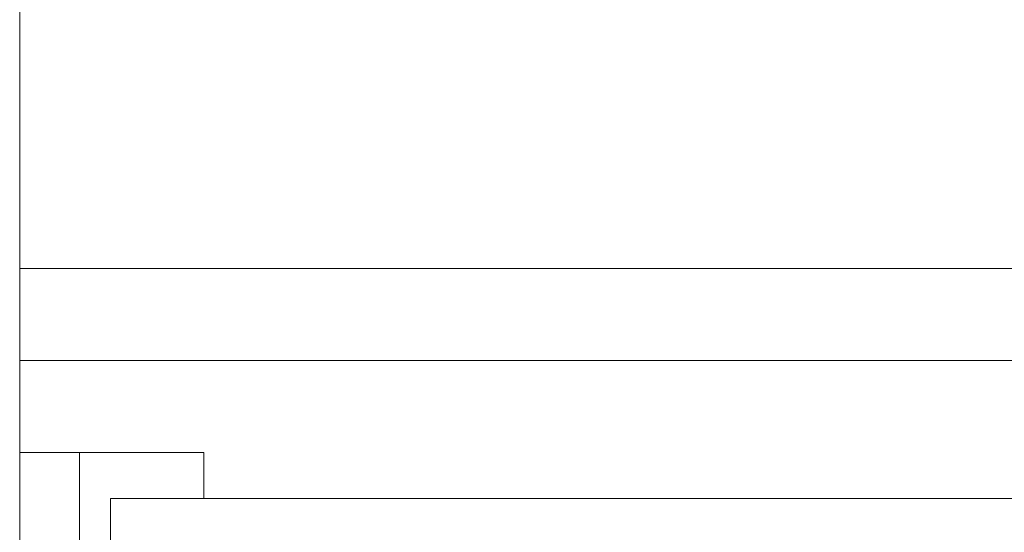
# Model space of a CAD drawing. Header units: millimetres. Extents: x -16331 to -10174, y -4135 to -3584.
# Tile 53 of 256: x -10364.856 to -10364, y -4015.221 to -4014.776. Entities that reach past the tile are written whole.
import ezdxf

# ---------------------------------------------------------------- set-up
doc = ezdxf.new("R2010")
doc.units = ezdxf.units.MM
for name, color, linetype, lineweight in [('DI-Elementos externos em corte', 9, 'Continuous', 18), ('DI-Elementos externos em vista', 9, 'Continuous', 5), ('IFC-IfcDoor-Contorno', 250, 'Continuous', 5), ('IFC-IfcFurnishingElement-Contorno', 250, 'Continuous', 5), ('IFC-IfcWall-Contorno', 250, 'Continuous', 5), ('IFC-IfcWallStandardCase-Contorno', 250, 'Continuous', 5)]:
    doc.layers.add(name, color=color, linetype=linetype, lineweight=lineweight)

msp = doc.modelspace()

# ---------------------------------------------------------------- linework, layer by layer
at = {"layer": 'DI-Elementos externos em corte'}
for p, q in [((-10364.85594, -4014.99175), (-10364.85594, -4014.39177)), ((-10364.85594, -4015.07177), (-10364.85594, -4014.99175)), ((-10364.85594, -4015.15177), (-10364.85594, -4015.07177)), ((-10364.85594, -4016.62218), (-10364.85594, -4015.15177))]:
    msp.add_line(p, q, dxfattribs=at)
at = {"layer": 'DI-Elementos externos em corte', "lineweight": 5}
for p, q in [((-10364.85594, -4014.99175), (-10364.85594, -4014.39177)), ((-10364.85594, -4015.07177), (-10364.85594, -4014.99175)), ((-10364.85594, -4015.15177), (-10364.85594, -4015.07177)), ((-10364.85594, -4016.62218), (-10364.85594, -4015.15177))]:
    msp.add_line(p, q, dxfattribs=at)
at = {"layer": 'DI-Elementos externos em vista'}
for p, q in [((-10364.85594, -4014.50576), (-10364.85594, -4014.99175)), ((-10362.57553, -4014.99175), (-10364.85594, -4014.99175)), ((-10364.85594, -4014.99175), (-10364.69594, -4014.99175)), ((-10362.57553, -4014.99177), (-10364.85594, -4014.99177)), ((-10364.85594, -4014.99177), (-10364.85594, -4015.07177)), ((-10364.69594, -4014.99175), (-10364.3352, -4014.99175)), ((-10364.3352, -4014.99175), (-10362.57553, -4014.99175)), ((-10364.85594, -4015.07177), (-10362.89553, -4015.07177)), ((-10364.84793, -4015.15177), (-10364.85594, -4015.15177)), ((-10364.85594, -4015.15177), (-10364.85594, -4018.47177)), ((-10364.80394, -4015.15177), (-10364.84793, -4015.15177)), ((-10364.80394, -4018.47177), (-10364.80394, -4015.15177)), ((-10364.69594, -4015.15177), (-10364.80394, -4015.15177)), ((-10364.80394, -4015.15177), (-10364.80394, -4015.36777)), ((-10364.69594, -4015.19177), (-10364.69594, -4015.15177)), ((-10364.69594, -4015.19177), (-10364.77695, -4015.19177)), ((-10364.77695, -4015.19177), (-10364.77695, -4015.23177)), ((-10364.65137, -4015.19177), (-10364.69594, -4015.19177)), ((-10364.54737, -4015.19177), (-10364.65137, -4015.19177)), ((-10364.42737, -4015.19177), (-10364.54737, -4015.19177)), ((-10364.30737, -4015.19177), (-10364.42737, -4015.19177)), ((-10364.29137, -4015.19177), (-10364.30737, -4015.19177)), ((-10364.18737, -4015.19177), (-10364.29137, -4015.19177)), ((-10364.17137, -4015.19177), (-10364.18737, -4015.19177)), ((-10364.06737, -4015.19177), (-10364.17137, -4015.19177)), ((-10364.05137, -4015.19177), (-10364.06737, -4015.19177)), ((-10363.94737, -4015.19177), (-10364.05137, -4015.19177))]:
    msp.add_line(p, q, dxfattribs=at)
at = {"layer": 'IFC-IfcDoor-Contorno', "lineweight": 5}
for p, q in [((-10364.84793, -4015.15177), (-10364.85594, -4015.15177)), ((-10364.85594, -4015.15177), (-10364.85594, -4018.47177)), ((-10364.80394, -4015.15177), (-10364.84793, -4015.15177)), ((-10364.80394, -4018.47177), (-10364.80394, -4015.15177)), ((-10364.69594, -4015.15177), (-10364.80394, -4015.15177)), ((-10364.80394, -4015.15177), (-10364.80394, -4015.36777)), ((-10364.69594, -4015.19177), (-10364.69594, -4015.15177)), ((-10364.69594, -4015.19177), (-10364.77695, -4015.19177)), ((-10364.77695, -4015.19177), (-10364.77695, -4015.23177)), ((-10364.65137, -4015.19177), (-10364.69594, -4015.19177)), ((-10364.54737, -4015.19177), (-10364.65137, -4015.19177)), ((-10364.42737, -4015.19177), (-10364.54737, -4015.19177)), ((-10364.30737, -4015.19177), (-10364.42737, -4015.19177)), ((-10364.29137, -4015.19177), (-10364.30737, -4015.19177)), ((-10364.18737, -4015.19177), (-10364.29137, -4015.19177)), ((-10364.17137, -4015.19177), (-10364.18737, -4015.19177)), ((-10364.06737, -4015.19177), (-10364.17137, -4015.19177)), ((-10364.05137, -4015.19177), (-10364.06737, -4015.19177)), ((-10363.94737, -4015.19177), (-10364.05137, -4015.19177))]:
    msp.add_line(p, q, dxfattribs=at)
at = {"layer": 'IFC-IfcFurnishingElement-Contorno', "lineweight": 5}
for p, q in [((-10362.57553, -4014.99177), (-10364.85594, -4014.99177)), ((-10364.85594, -4014.99177), (-10364.85594, -4015.07177)), ((-10364.85594, -4015.07177), (-10362.89553, -4015.07177))]:
    msp.add_line(p, q, dxfattribs=at)
at = {"layer": 'IFC-IfcWall-Contorno', "lineweight": 5}
msp.add_line((-10362.57553, -4014.99175), (-10364.85594, -4014.99175), dxfattribs=at)
at = {"layer": 'IFC-IfcWallStandardCase-Contorno', "lineweight": 5}
for p, q in [((-10364.85594, -4014.50576), (-10364.85594, -4014.99175)), ((-10364.85594, -4014.99175), (-10364.69594, -4014.99175)), ((-10364.69594, -4014.99175), (-10364.3352, -4014.99175)), ((-10364.3352, -4014.99175), (-10362.57553, -4014.99175))]:
    msp.add_line(p, q, dxfattribs=at)

doc.saveas('drawing.dxf')
